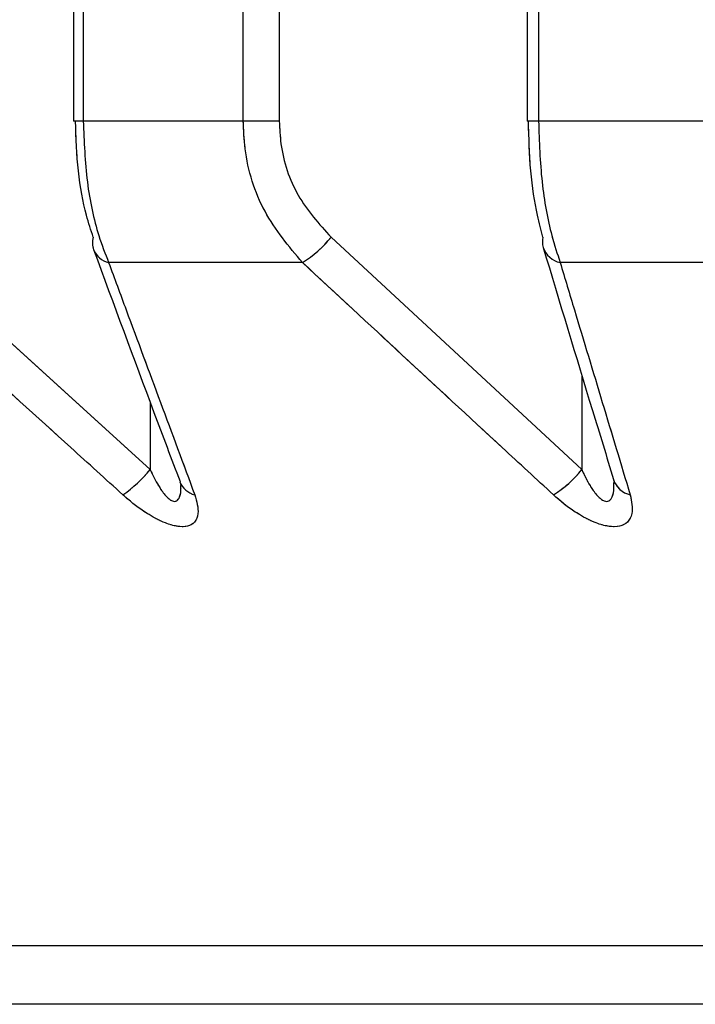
# Paper-space layout 'Dim Drawing' of a CAD drawing. Header units: inches. Extents: x 0.1 to 16.9, y 0.1 to 10.9.
# Tile 23 of 256: x 3.02238 to 3.023, y 3.667966 to 3.66887. Entities that reach past the tile are written whole.
import ezdxf

# ---------------------------------------------------------------- set-up
doc = ezdxf.new("R2010")
doc.units = ezdxf.units.IN
doc.header["$MEASUREMENT"] = 0
doc.linetypes.add('PHANTOM', pattern=[0.49999999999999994, 0.25, -0.05, 0.05, -0.05, 0.05, -0.05])

psp = doc.layouts.new('Dim Drawing')

# ---------------------------------------------------------------- linework, layer by layer
at = {"color": 7, "linetype": 'Continuous', "lineweight": 25}
for p, q in [((3.022428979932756, 3.6731669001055), (3.022428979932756, 3.668777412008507)), ((3.02243795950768, 3.6731669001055), (3.02243795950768, 3.668777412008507)), ((3.022584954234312, 3.668777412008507), (3.022584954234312, 3.6731669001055)), ((3.022618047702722, 3.6731669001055), (3.022618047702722, 3.668777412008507)), ((3.022845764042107, 3.6731669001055), (3.022845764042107, 3.668777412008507)), ((3.022856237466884, 3.6731669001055), (3.022856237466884, 3.668777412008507)), ((3.02243795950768, 3.668777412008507), (3.022428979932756, 3.668777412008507)), ((3.022584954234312, 3.668777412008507), (3.02243795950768, 3.668777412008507)), ((3.022618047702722, 3.668777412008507), (3.022584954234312, 3.668777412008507)), ((3.022856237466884, 3.668777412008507), (3.022845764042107, 3.668777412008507)), ((3.023012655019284, 3.668777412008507), (3.022856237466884, 3.668777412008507)), ((3.022264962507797, 3.66867069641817), (3.022499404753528, 3.668457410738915)), ((3.022665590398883, 3.66867069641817), (3.022895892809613, 3.668457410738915)), ((3.022639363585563, 3.668647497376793), (3.022461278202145, 3.668647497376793)), ((3.023065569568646, 3.668647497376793), (3.022876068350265, 3.668647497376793)), ((3.022895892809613, 3.668544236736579), (3.022895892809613, 3.668457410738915)), ((3.022499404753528, 3.66851938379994), (3.022499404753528, 3.668457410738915)), ((3.037615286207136, 3.668020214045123), (3.020604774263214, 3.668020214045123)), ((3.037485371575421, 3.667966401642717), (3.020734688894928, 3.667966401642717))]:
    psp.add_line(p, q, dxfattribs=at)
at = {"color": 7, "linetype": 'PHANTOM', "lineweight": 18}
for p, q in [((3.022428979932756, 3.6731669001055), (3.022428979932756, 3.668777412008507)), ((3.022428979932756, 3.6731669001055), (3.022428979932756, 3.668777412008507)), ((3.022428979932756, 3.6731669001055), (3.022428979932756, 3.668777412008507)), ((3.02243795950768, 3.6731669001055), (3.02243795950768, 3.668777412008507)), ((3.02243795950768, 3.6731669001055), (3.02243795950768, 3.668777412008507)), ((3.02243795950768, 3.6731669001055), (3.02243795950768, 3.668777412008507)), ((3.022584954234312, 3.668777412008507), (3.022584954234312, 3.6731669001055)), ((3.022584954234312, 3.668777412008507), (3.022584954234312, 3.6731669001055)), ((3.022584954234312, 3.668777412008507), (3.022584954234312, 3.6731669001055)), ((3.022618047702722, 3.6731669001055), (3.022618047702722, 3.668777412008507)), ((3.022618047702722, 3.6731669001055), (3.022618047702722, 3.668777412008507)), ((3.022618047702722, 3.6731669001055), (3.022618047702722, 3.668777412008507)), ((3.022845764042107, 3.6731669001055), (3.022845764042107, 3.668777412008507)), ((3.022845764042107, 3.6731669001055), (3.022845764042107, 3.668777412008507)), ((3.022845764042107, 3.6731669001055), (3.022845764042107, 3.668777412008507)), ((3.022856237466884, 3.6731669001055), (3.022856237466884, 3.668777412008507)), ((3.022856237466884, 3.6731669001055), (3.022856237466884, 3.668777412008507)), ((3.022856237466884, 3.6731669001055), (3.022856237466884, 3.668777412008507)), ((3.02243795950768, 3.668777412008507), (3.022428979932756, 3.668777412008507)), ((3.02243795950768, 3.668777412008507), (3.022428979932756, 3.668777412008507)), ((3.02243795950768, 3.668777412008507), (3.022428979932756, 3.668777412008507)), ((3.022584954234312, 3.668777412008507), (3.02243795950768, 3.668777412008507)), ((3.022584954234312, 3.668777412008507), (3.02243795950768, 3.668777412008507)), ((3.022584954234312, 3.668777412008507), (3.02243795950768, 3.668777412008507)), ((3.022618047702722, 3.668777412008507), (3.022584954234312, 3.668777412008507)), ((3.022618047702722, 3.668777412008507), (3.022584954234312, 3.668777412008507)), ((3.022618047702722, 3.668777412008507), (3.022584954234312, 3.668777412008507)), ((3.022856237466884, 3.668777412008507), (3.022845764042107, 3.668777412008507)), ((3.022856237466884, 3.668777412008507), (3.022845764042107, 3.668777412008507)), ((3.022856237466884, 3.668777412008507), (3.022845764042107, 3.668777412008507)), ((3.023012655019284, 3.668777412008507), (3.022856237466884, 3.668777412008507)), ((3.023012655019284, 3.668777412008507), (3.022856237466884, 3.668777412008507)), ((3.023012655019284, 3.668777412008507), (3.022856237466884, 3.668777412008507)), ((3.022264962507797, 3.66867069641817), (3.022499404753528, 3.668457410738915)), ((3.022264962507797, 3.66867069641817), (3.022499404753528, 3.668457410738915)), ((3.022264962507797, 3.66867069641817), (3.022499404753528, 3.668457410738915)), ((3.022665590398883, 3.66867069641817), (3.022895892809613, 3.668457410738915)), ((3.022665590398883, 3.66867069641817), (3.022895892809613, 3.668457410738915)), ((3.022665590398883, 3.66867069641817), (3.022895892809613, 3.668457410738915)), ((3.022639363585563, 3.668647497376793), (3.022461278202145, 3.668647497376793)), ((3.022639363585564, 3.668647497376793), (3.022461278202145, 3.668647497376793)), ((3.022639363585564, 3.668647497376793), (3.022461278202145, 3.668647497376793)), ((3.023065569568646, 3.668647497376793), (3.022876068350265, 3.668647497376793)), ((3.023065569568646, 3.668647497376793), (3.022876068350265, 3.668647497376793)), ((3.023065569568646, 3.668647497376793), (3.022876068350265, 3.668647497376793)), ((3.022895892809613, 3.668544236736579), (3.022895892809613, 3.668457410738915)), ((3.022895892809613, 3.668544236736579), (3.022895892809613, 3.668457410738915)), ((3.022895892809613, 3.668544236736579), (3.022895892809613, 3.668457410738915)), ((3.022499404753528, 3.66851938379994), (3.022499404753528, 3.668457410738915)), ((3.022499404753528, 3.66851938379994), (3.022499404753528, 3.668457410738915)), ((3.022499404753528, 3.66851938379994), (3.022499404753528, 3.668457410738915)), ((3.037615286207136, 3.668020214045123), (3.020604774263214, 3.668020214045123)), ((3.037615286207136, 3.668020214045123), (3.020604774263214, 3.668020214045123)), ((3.037615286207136, 3.668020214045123), (3.020604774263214, 3.668020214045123)), ((3.037485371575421, 3.667966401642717), (3.020734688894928, 3.667966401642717)), ((3.037485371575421, 3.667966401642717), (3.020734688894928, 3.667966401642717)), ((3.037485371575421, 3.667966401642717), (3.020734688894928, 3.667966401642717))]:
    psp.add_line(p, q, dxfattribs=at)
at = {"color": 7, "linetype": 'Continuous', "lineweight": 25}
for centre, radius, start, end in [((3.022464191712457, 3.668665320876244), 1.783716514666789e-05, 162.4602429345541, 199.4545638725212), ((3.022586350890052, 3.668733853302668), 0.0001013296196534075, 301.5451820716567, 321.4438298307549), ((3.022877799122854, 3.668666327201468), 1.804336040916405e-05, 165.986474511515, 196.1337415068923), ((3.022466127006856, 3.668667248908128), 2.033799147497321e-05, 202.7620370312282, 256.2072136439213), ((3.022880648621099, 3.668668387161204), 2.138602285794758e-05, 199.3155217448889, 257.63309021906), ((3.022406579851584, 3.668532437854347), 0.0001193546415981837, 304.6160501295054, 321.0526053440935), ((3.022816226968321, 3.66852057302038), 0.0001016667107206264, 301.8475294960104, 321.5912048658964), ((3.02254544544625, 3.668453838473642), 2.025892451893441e-05, 202.016589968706, 255.6492443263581), ((3.022945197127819, 3.668454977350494), 2.130404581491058e-05, 198.441378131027, 257.0915196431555)]:
    psp.add_arc(centre, radius, start, end, dxfattribs=at)
at = {"color": 7, "linetype": 'PHANTOM', "lineweight": 18}
for centre, radius, start, end in [((3.022464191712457, 3.668665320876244), 1.783716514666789e-05, 162.4602429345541, 199.4545638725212), ((3.022464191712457, 3.668665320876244), 1.783716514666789e-05, 162.4602429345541, 199.4545638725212), ((3.022464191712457, 3.668665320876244), 1.783716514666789e-05, 162.4602429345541, 199.4545638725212), ((3.022586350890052, 3.668733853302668), 0.0001013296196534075, 301.5451820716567, 321.4438298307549), ((3.022586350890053, 3.668733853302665), 0.0001013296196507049, 301.545182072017, 321.4438298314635), ((3.022586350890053, 3.668733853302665), 0.0001013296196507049, 301.545182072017, 321.4438298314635), ((3.022877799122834, 3.668666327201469), 1.804336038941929e-05, 165.9864744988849, 196.1337415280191), ((3.022877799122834, 3.668666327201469), 1.804336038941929e-05, 165.9864744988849, 196.1337415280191), ((3.022877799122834, 3.668666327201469), 1.804336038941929e-05, 165.9864744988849, 196.1337415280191), ((3.022466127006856, 3.668667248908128), 2.033799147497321e-05, 202.7620370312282, 256.2072136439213), ((3.022466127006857, 3.668667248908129), 2.033799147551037e-05, 202.7620370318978, 256.2072136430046), ((3.022466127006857, 3.668667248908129), 2.033799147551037e-05, 202.7620370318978, 256.2072136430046), ((3.022880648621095, 3.668668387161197), 2.138602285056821e-05, 199.3155217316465, 257.6330902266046), ((3.022880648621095, 3.668668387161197), 2.138602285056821e-05, 199.3155217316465, 257.6330902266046), ((3.022880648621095, 3.668668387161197), 2.138602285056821e-05, 199.3155217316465, 257.6330902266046), ((3.022406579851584, 3.668532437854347), 0.0001193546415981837, 304.6160501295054, 321.0526053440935), ((3.022406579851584, 3.668532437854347), 0.0001193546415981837, 304.6160501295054, 321.0526053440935), ((3.022406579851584, 3.668532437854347), 0.0001193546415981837, 304.6160501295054, 321.0526053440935), ((3.022816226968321, 3.66852057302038), 0.0001016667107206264, 301.8475294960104, 321.5912048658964), ((3.022816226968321, 3.66852057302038), 0.0001016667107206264, 301.8475294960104, 321.5912048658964), ((3.022816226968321, 3.66852057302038), 0.0001016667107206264, 301.8475294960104, 321.5912048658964), ((3.02254544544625, 3.668453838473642), 2.025892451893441e-05, 202.016589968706, 255.6492443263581), ((3.02254544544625, 3.668453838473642), 2.025892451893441e-05, 202.016589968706, 255.6492443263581), ((3.02254544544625, 3.668453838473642), 2.025892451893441e-05, 202.016589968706, 255.6492443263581), ((3.022945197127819, 3.668454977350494), 2.130404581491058e-05, 198.441378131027, 257.0915196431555), ((3.022945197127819, 3.668454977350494), 2.130404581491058e-05, 198.441378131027, 257.0915196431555), ((3.022945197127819, 3.668454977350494), 2.130404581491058e-05, 198.441378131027, 257.0915196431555)]:
    psp.add_arc(centre, radius, start, end, dxfattribs=at)
at = {"color": 7, "linetype": 'Continuous', "lineweight": 25}
for points, knots in [([(3.022447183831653, 3.66867069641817), (3.022445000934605, 3.668677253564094), (3.022439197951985, 3.66869468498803), (3.02243239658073, 3.668730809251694), (3.022431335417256, 3.668761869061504), (3.022430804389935, 3.668777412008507)], [0, 0, 0, 0, 0.2315050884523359, 0.6154298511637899, 0.9999999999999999, 0.9999999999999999, 0.9999999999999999, 0.9999999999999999]), ([(3.02243795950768, 3.668777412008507), (3.022438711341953, 3.668758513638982), (3.02244020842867, 3.668720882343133), (3.022449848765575, 3.668676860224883), (3.022458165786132, 3.668655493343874), (3.022461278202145, 3.668647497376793)], [0, 0, 0, 0, 0.3869935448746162, 0.770599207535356, 0.9999999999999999, 0.9999999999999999, 0.9999999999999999, 0.9999999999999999]), ([(3.022639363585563, 3.668647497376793), (3.022626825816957, 3.66866239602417), (3.022601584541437, 3.668692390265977), (3.02258659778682, 3.668740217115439), (3.022585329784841, 3.668768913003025), (3.022584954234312, 3.668777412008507)], [0, 0, 0, 0, 0.4099050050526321, 0.8252285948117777, 0.9999999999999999, 0.9999999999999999, 0.9999999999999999, 0.9999999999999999]), ([(3.022618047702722, 3.668777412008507), (3.022618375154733, 3.668770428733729), (3.022619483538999, 3.668746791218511), (3.022632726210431, 3.668707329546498), (3.022654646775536, 3.668682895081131), (3.022665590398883, 3.66867069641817)], [0, 0, 0, 0, 0.1735354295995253, 0.5873958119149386, 1, 1, 1, 1]), ([(3.02286029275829, 3.66867069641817), (3.022858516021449, 3.668677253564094), (3.022853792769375, 3.66869468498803), (3.022848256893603, 3.668730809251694), (3.022847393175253, 3.668761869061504), (3.022846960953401, 3.668777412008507)], [0, 0, 0, 0, 0.2315050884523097, 0.6154298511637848, 1, 1, 1, 1]), ([(3.022856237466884, 3.668777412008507), (3.02285687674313, 3.668758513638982), (3.022858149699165, 3.668720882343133), (3.02286634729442, 3.668676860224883), (3.022873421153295, 3.668655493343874), (3.022876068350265, 3.668647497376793)], [0, 0, 0, 0, 0.3869935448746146, 0.7705992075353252, 1, 1, 1, 1]), ([(3.022447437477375, 3.668659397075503), (3.022465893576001, 3.668609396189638), (3.022492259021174, 3.668537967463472), (3.022518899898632, 3.668467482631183), (3.022526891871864, 3.668446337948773)], [0, 0, 0, 0, 0.7000108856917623, 1, 1, 1, 1]), ([(3.022860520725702, 3.668661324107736), (3.022875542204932, 3.668611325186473), (3.022897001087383, 3.668539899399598), (3.022918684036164, 3.668469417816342), (3.022925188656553, 3.668448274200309)], [0, 0, 0, 0, 0.7000121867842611, 1, 1, 1, 1]), ([(3.022474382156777, 3.668434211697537), (3.022458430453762, 3.668448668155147), (3.022380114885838, 3.668519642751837), (3.022301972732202, 3.668590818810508), (3.022239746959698, 3.668647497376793)], [0, 0, 0, 0, 0.203684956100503, 1, 1, 1, 1]), ([(3.022461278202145, 3.668647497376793), (3.022466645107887, 3.668632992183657), (3.022492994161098, 3.668561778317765), (3.022519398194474, 3.668490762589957), (3.022540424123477, 3.668434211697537)], [0, 0, 0, 0, 0.2036849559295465, 1, 1, 1, 1]), ([(3.022869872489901, 3.668434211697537), (3.022854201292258, 3.668448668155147), (3.022777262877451, 3.668519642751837), (3.022700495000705, 3.668590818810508), (3.022639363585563, 3.668647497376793)], [0, 0, 0, 0, 0.2036849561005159, 1, 1, 1, 1]), ([(3.022876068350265, 3.668647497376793), (3.02288043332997, 3.668632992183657), (3.022901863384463, 3.668561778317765), (3.02292333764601, 3.668490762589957), (3.02294043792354, 3.668434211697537)], [0, 0, 0, 0, 0.2036849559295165, 1, 1, 1, 1]), ([(3.022499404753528, 3.668457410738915), (3.022500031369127, 3.668456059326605), (3.022502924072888, 3.668449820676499), (3.022507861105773, 3.66844077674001), (3.022513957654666, 3.668432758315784), (3.022517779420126, 3.668429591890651), (3.022520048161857, 3.668428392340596), (3.022522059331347, 3.668427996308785), (3.02252395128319, 3.668428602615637), (3.022525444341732, 3.668430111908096), (3.02252711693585, 3.668433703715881), (3.022527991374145, 3.66843806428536), (3.022527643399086, 3.668441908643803), (3.022527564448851, 3.668442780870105)], [0, 0, 0, 0, 0.07141714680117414, 0.3296896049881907, 0.4889217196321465, 0.5510511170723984, 0.5873714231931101, 0.6367687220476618, 0.6839317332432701, 0.7353982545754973, 0.7934988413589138, 0.9531480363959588, 1, 1, 1, 1]), ([(3.022895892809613, 3.668457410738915), (3.022896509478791, 3.668456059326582), (3.022899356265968, 3.668449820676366), (3.022904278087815, 3.668440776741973), (3.022910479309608, 3.668432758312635), (3.022914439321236, 3.668429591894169), (3.022916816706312, 3.668428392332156), (3.022918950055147, 3.668427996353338), (3.022920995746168, 3.668428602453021), (3.022922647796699, 3.668430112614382), (3.022924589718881, 3.66843369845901), (3.022925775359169, 3.668438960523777), (3.022925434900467, 3.668443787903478), (3.022925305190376, 3.668445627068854)], [0, 0, 0, 0, 0.06792525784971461, 0.3135696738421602, 0.4650162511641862, 0.524107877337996, 0.5586523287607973, 0.605634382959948, 0.6504913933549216, 0.6994414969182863, 0.7547012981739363, 0.9065445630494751, 1, 1, 1, 1]), ([(3.022526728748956, 3.668445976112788), (3.022526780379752, 3.668445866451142), (3.022527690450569, 3.6684439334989), (3.022527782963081, 3.668442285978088), (3.022527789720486, 3.668442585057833), (3.022527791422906, 3.668442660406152)], [0, 0, 0, 0, 0.04305521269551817, 0.7589131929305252, 1, 1, 1, 1]), ([(3.022925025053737, 3.668447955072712), (3.022925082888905, 3.668447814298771), (3.022925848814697, 3.668445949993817), (3.022925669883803, 3.668444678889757), (3.022925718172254, 3.668445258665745), (3.022925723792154, 3.668445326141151)], [0, 0, 0, 0, 0.06731368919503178, 0.8914522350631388, 1, 1, 1, 1]), ([(3.022540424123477, 3.668434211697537), (3.022542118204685, 3.668428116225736), (3.022544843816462, 3.668418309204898), (3.022541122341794, 3.66840900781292), (3.022534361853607, 3.668404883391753), (3.022524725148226, 3.668404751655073), (3.022512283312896, 3.668408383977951), (3.022496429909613, 3.668416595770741), (3.022483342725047, 3.668426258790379), (3.022475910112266, 3.668432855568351), (3.022474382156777, 3.668434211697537)], [0, 0, 0, 0, 0.2086143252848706, 0.3356401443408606, 0.4424206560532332, 0.5496604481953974, 0.6478447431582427, 0.7774633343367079, 0.9542521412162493, 1, 1, 1, 1]), ([(3.02294043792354, 3.668434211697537), (3.022941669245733, 3.668428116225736), (3.022943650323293, 3.668418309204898), (3.022938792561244, 3.668409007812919), (3.022931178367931, 3.668404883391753), (3.022920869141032, 3.668404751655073), (3.022907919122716, 3.668408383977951), (3.022891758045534, 3.668416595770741), (3.022878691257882, 3.668426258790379), (3.022871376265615, 3.668432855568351), (3.022869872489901, 3.668434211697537)], [0, 0, 0, 0, 0.2086143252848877, 0.335640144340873, 0.4424206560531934, 0.5496604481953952, 0.6478447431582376, 0.7774633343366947, 0.9542521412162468, 1, 1, 1, 1])]:
    psp.add_open_spline(points, degree=3, knots=knots, dxfattribs=at)
at = {"color": 7, "linetype": 'PHANTOM', "lineweight": 18}
for points, knots in [([(3.022447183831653, 3.66867069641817), (3.022445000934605, 3.668677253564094), (3.022439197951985, 3.66869468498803), (3.02243239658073, 3.668730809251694), (3.022431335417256, 3.668761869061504), (3.022430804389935, 3.668777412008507)], [0, 0, 0, 0, 0.2315050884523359, 0.6154298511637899, 0.9999999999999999, 0.9999999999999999, 0.9999999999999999, 0.9999999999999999]), ([(3.022447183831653, 3.66867069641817), (3.022445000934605, 3.668677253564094), (3.022439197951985, 3.66869468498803), (3.02243239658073, 3.668730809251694), (3.022431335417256, 3.668761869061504), (3.022430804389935, 3.668777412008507)], [0, 0, 0, 0, 0.2315050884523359, 0.6154298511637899, 0.9999999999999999, 0.9999999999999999, 0.9999999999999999, 0.9999999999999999]), ([(3.022447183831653, 3.66867069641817), (3.022445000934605, 3.668677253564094), (3.022439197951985, 3.66869468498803), (3.02243239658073, 3.668730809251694), (3.022431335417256, 3.668761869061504), (3.022430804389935, 3.668777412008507)], [0, 0, 0, 0, 0.2315050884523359, 0.6154298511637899, 0.9999999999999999, 0.9999999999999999, 0.9999999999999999, 0.9999999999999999]), ([(3.02243795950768, 3.668777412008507), (3.022438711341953, 3.668758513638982), (3.02244020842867, 3.668720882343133), (3.022449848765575, 3.668676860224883), (3.022458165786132, 3.668655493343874), (3.022461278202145, 3.668647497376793)], [0, 0, 0, 0, 0.3869935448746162, 0.770599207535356, 0.9999999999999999, 0.9999999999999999, 0.9999999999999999, 0.9999999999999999]), ([(3.02243795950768, 3.668777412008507), (3.022438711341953, 3.668758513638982), (3.02244020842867, 3.668720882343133), (3.022449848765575, 3.668676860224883), (3.022458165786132, 3.668655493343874), (3.022461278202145, 3.668647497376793)], [0, 0, 0, 0, 0.3869935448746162, 0.770599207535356, 0.9999999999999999, 0.9999999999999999, 0.9999999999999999, 0.9999999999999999]), ([(3.02243795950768, 3.668777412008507), (3.022438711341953, 3.668758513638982), (3.02244020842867, 3.668720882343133), (3.022449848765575, 3.668676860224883), (3.022458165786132, 3.668655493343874), (3.022461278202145, 3.668647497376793)], [0, 0, 0, 0, 0.3869935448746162, 0.770599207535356, 0.9999999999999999, 0.9999999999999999, 0.9999999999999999, 0.9999999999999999]), ([(3.022639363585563, 3.668647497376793), (3.022626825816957, 3.66866239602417), (3.022601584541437, 3.668692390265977), (3.02258659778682, 3.668740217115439), (3.022585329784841, 3.668768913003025), (3.022584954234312, 3.668777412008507)], [0, 0, 0, 0, 0.4099050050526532, 0.8252285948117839, 0.9999999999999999, 0.9999999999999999, 0.9999999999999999, 0.9999999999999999]), ([(3.022639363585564, 3.668647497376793), (3.022626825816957, 3.66866239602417), (3.022601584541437, 3.668692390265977), (3.02258659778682, 3.668740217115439), (3.022585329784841, 3.668768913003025), (3.022584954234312, 3.668777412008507)], [0, 0, 0, 0, 0.4099050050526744, 0.8252285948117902, 1, 1, 1, 1]), ([(3.022639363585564, 3.668647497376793), (3.022626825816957, 3.66866239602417), (3.022601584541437, 3.668692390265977), (3.02258659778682, 3.668740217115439), (3.022585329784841, 3.668768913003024), (3.022584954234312, 3.668777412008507)], [0, 0, 0, 0, 0.4099050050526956, 0.8252285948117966, 1, 1, 1, 1]), ([(3.022618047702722, 3.668777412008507), (3.022618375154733, 3.668770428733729), (3.022619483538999, 3.668746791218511), (3.022632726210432, 3.668707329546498), (3.022654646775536, 3.668682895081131), (3.022665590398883, 3.66867069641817)], [0, 0, 0, 0, 0.1735354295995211, 0.5873958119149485, 1, 1, 1, 1]), ([(3.022618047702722, 3.668777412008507), (3.022618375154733, 3.668770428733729), (3.022619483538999, 3.668746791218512), (3.022632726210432, 3.668707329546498), (3.022654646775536, 3.668682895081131), (3.022665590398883, 3.66867069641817)], [0, 0, 0, 0, 0.173535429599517, 0.5873958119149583, 1, 1, 1, 1]), ([(3.022618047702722, 3.668777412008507), (3.022618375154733, 3.668770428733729), (3.022619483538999, 3.668746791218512), (3.022632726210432, 3.668707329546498), (3.022654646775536, 3.668682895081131), (3.022665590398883, 3.66867069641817)], [0, 0, 0, 0, 0.1735354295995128, 0.5873958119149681, 1, 1, 1, 1]), ([(3.02286029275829, 3.66867069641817), (3.022858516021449, 3.668677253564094), (3.022853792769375, 3.66869468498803), (3.022848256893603, 3.668730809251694), (3.022847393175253, 3.668761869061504), (3.022846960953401, 3.668777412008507)], [0, 0, 0, 0, 0.2315050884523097, 0.6154298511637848, 1, 1, 1, 1]), ([(3.02286029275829, 3.66867069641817), (3.022858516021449, 3.668677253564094), (3.022853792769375, 3.66869468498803), (3.022848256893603, 3.668730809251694), (3.022847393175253, 3.668761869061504), (3.022846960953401, 3.668777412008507)], [0, 0, 0, 0, 0.2315050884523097, 0.6154298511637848, 1, 1, 1, 1]), ([(3.02286029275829, 3.66867069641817), (3.022858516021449, 3.668677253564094), (3.022853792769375, 3.66869468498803), (3.022848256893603, 3.668730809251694), (3.022847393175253, 3.668761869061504), (3.022846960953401, 3.668777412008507)], [0, 0, 0, 0, 0.2315050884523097, 0.6154298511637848, 1, 1, 1, 1]), ([(3.022856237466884, 3.668777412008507), (3.02285687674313, 3.668758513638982), (3.022858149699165, 3.668720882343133), (3.02286634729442, 3.668676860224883), (3.022873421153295, 3.668655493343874), (3.022876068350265, 3.668647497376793)], [0, 0, 0, 0, 0.3869935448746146, 0.7705992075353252, 1, 1, 1, 1]), ([(3.022856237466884, 3.668777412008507), (3.02285687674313, 3.668758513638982), (3.022858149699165, 3.668720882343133), (3.02286634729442, 3.668676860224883), (3.022873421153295, 3.668655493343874), (3.022876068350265, 3.668647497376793)], [0, 0, 0, 0, 0.3869935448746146, 0.7705992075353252, 1, 1, 1, 1]), ([(3.022856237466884, 3.668777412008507), (3.02285687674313, 3.668758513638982), (3.022858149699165, 3.668720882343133), (3.02286634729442, 3.668676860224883), (3.022873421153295, 3.668655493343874), (3.022876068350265, 3.668647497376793)], [0, 0, 0, 0, 0.3869935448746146, 0.7705992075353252, 1, 1, 1, 1]), ([(3.022447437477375, 3.668659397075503), (3.022465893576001, 3.668609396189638), (3.022492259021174, 3.668537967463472), (3.022518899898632, 3.668467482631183), (3.022526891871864, 3.668446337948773)], [0, 0, 0, 0, 0.7000108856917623, 1, 1, 1, 1]), ([(3.022447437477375, 3.668659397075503), (3.022465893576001, 3.668609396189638), (3.022492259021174, 3.668537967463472), (3.022518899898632, 3.668467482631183), (3.022526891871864, 3.668446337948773)], [0, 0, 0, 0, 0.7000108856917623, 1, 1, 1, 1]), ([(3.022447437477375, 3.668659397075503), (3.022465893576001, 3.668609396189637), (3.022492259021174, 3.668537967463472), (3.022518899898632, 3.668467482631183), (3.022526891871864, 3.668446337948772)], [0, 0, 0, 0, 0.7000108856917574, 1, 1, 1, 1]), ([(3.022860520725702, 3.668661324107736), (3.022875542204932, 3.668611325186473), (3.022897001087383, 3.668539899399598), (3.022918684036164, 3.668469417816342), (3.022925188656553, 3.668448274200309)], [0, 0, 0, 0, 0.700012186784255, 1, 1, 1, 1]), ([(3.022860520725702, 3.668661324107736), (3.022875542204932, 3.668611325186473), (3.022897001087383, 3.668539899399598), (3.022918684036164, 3.668469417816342), (3.022925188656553, 3.668448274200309)], [0, 0, 0, 0, 0.700012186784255, 1, 1, 1, 1]), ([(3.022860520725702, 3.668661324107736), (3.022875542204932, 3.668611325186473), (3.022897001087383, 3.668539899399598), (3.022918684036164, 3.668469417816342), (3.022925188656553, 3.668448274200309)], [0, 0, 0, 0, 0.700012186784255, 1, 1, 1, 1]), ([(3.022474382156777, 3.668434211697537), (3.022458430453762, 3.668448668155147), (3.022380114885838, 3.668519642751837), (3.022301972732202, 3.668590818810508), (3.022239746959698, 3.668647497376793)], [0, 0, 0, 0, 0.203684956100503, 1, 1, 1, 1]), ([(3.022474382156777, 3.668434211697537), (3.022458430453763, 3.668448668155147), (3.022380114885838, 3.668519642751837), (3.022301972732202, 3.668590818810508), (3.022239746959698, 3.668647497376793)], [0, 0, 0, 0, 0.203684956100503, 1, 1, 1, 1]), ([(3.022474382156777, 3.668434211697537), (3.022458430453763, 3.668448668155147), (3.022380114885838, 3.668519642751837), (3.022301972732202, 3.668590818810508), (3.022239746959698, 3.668647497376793)], [0, 0, 0, 0, 0.203684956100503, 1, 1, 1, 1]), ([(3.022461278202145, 3.668647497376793), (3.022466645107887, 3.668632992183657), (3.022492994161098, 3.668561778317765), (3.022519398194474, 3.668490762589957), (3.022540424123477, 3.668434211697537)], [0, 0, 0, 0, 0.2036849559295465, 1, 1, 1, 1]), ([(3.022461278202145, 3.668647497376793), (3.022466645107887, 3.668632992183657), (3.022492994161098, 3.668561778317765), (3.022519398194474, 3.668490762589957), (3.022540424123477, 3.668434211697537)], [0, 0, 0, 0, 0.2036849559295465, 1, 1, 1, 1]), ([(3.022461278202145, 3.668647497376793), (3.022466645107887, 3.668632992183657), (3.022492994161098, 3.668561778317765), (3.022519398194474, 3.668490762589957), (3.022540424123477, 3.668434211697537)], [0, 0, 0, 0, 0.2036849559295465, 1, 1, 1, 1]), ([(3.022869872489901, 3.668434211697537), (3.022854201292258, 3.668448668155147), (3.022777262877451, 3.668519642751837), (3.022700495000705, 3.668590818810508), (3.022639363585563, 3.668647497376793)], [0, 0, 0, 0, 0.2036849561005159, 1, 1, 1, 1]), ([(3.022869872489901, 3.668434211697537), (3.022854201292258, 3.668448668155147), (3.022777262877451, 3.668519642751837), (3.022700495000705, 3.668590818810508), (3.022639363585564, 3.668647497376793)], [0, 0, 0, 0, 0.2036849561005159, 1, 1, 1, 1]), ([(3.022869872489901, 3.668434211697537), (3.022854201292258, 3.668448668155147), (3.022777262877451, 3.668519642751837), (3.022700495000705, 3.668590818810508), (3.022639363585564, 3.668647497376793)], [0, 0, 0, 0, 0.2036849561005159, 1, 1, 1, 1]), ([(3.022876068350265, 3.668647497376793), (3.02288043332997, 3.668632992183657), (3.022901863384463, 3.668561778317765), (3.02292333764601, 3.668490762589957), (3.02294043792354, 3.668434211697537)], [0, 0, 0, 0, 0.2036849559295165, 1, 1, 1, 1]), ([(3.022876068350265, 3.668647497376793), (3.02288043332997, 3.668632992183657), (3.022901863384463, 3.668561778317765), (3.02292333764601, 3.668490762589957), (3.02294043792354, 3.668434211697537)], [0, 0, 0, 0, 0.2036849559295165, 1, 1, 1, 1]), ([(3.022876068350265, 3.668647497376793), (3.02288043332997, 3.668632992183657), (3.022901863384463, 3.668561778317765), (3.02292333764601, 3.668490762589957), (3.02294043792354, 3.668434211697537)], [0, 0, 0, 0, 0.2036849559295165, 1, 1, 1, 1]), ([(3.022499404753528, 3.668457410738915), (3.022500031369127, 3.668456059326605), (3.022502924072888, 3.668449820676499), (3.022507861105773, 3.66844077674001), (3.022513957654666, 3.668432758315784), (3.022517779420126, 3.668429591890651), (3.022520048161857, 3.668428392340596), (3.022522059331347, 3.668427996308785), (3.02252395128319, 3.668428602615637), (3.022525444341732, 3.668430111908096), (3.02252711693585, 3.668433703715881), (3.022527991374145, 3.66843806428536), (3.022527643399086, 3.668441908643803), (3.022527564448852, 3.668442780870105)], [0, 0, 0, 0, 0.07141714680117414, 0.3296896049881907, 0.4889217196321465, 0.5510511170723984, 0.5873714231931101, 0.6367687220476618, 0.6839317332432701, 0.7353982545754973, 0.7934988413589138, 0.9531480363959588, 1, 1, 1, 1]), ([(3.022499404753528, 3.668457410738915), (3.022500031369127, 3.668456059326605), (3.022502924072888, 3.668449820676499), (3.022507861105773, 3.668440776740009), (3.022513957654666, 3.668432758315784), (3.022517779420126, 3.668429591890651), (3.022520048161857, 3.668428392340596), (3.022522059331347, 3.668427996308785), (3.02252395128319, 3.668428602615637), (3.022525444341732, 3.668430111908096), (3.02252711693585, 3.668433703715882), (3.022527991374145, 3.66843806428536), (3.022527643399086, 3.668441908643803), (3.022527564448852, 3.668442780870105)], [0, 0, 0, 0, 0.07141714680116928, 0.3296896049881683, 0.4889217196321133, 0.551051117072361, 0.5873714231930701, 0.6367687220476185, 0.6839317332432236, 0.7353982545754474, 0.79349884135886, 0.9531480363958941, 1, 1, 1, 1]), ([(3.022499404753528, 3.668457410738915), (3.022500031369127, 3.668456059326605), (3.022502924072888, 3.668449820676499), (3.022507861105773, 3.668440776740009), (3.022513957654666, 3.668432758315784), (3.022517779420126, 3.668429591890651), (3.022520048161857, 3.668428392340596), (3.022522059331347, 3.668427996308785), (3.02252395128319, 3.668428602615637), (3.022525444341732, 3.668430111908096), (3.02252711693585, 3.668433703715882), (3.022527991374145, 3.66843806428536), (3.022527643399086, 3.668441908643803), (3.022527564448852, 3.668442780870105)], [0, 0, 0, 0, 0.07141714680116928, 0.3296896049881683, 0.4889217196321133, 0.551051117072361, 0.5873714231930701, 0.6367687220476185, 0.6839317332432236, 0.7353982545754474, 0.79349884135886, 0.9531480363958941, 1, 1, 1, 1]), ([(3.022895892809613, 3.668457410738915), (3.022896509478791, 3.668456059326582), (3.022899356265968, 3.668449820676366), (3.022904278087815, 3.668440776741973), (3.022910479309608, 3.668432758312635), (3.022914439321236, 3.668429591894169), (3.022916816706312, 3.668428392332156), (3.022918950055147, 3.668427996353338), (3.022920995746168, 3.668428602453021), (3.022922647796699, 3.668430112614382), (3.022924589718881, 3.668433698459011), (3.022925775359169, 3.668438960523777), (3.022925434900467, 3.668443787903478), (3.022925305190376, 3.668445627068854)], [0, 0, 0, 0, 0.06792525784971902, 0.3135696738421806, 0.4650162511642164, 0.5241078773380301, 0.5586523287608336, 0.6056343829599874, 0.6504913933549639, 0.6994414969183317, 0.7547012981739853, 0.906544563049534, 1, 1, 1, 1]), ([(3.022895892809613, 3.668457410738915), (3.022896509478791, 3.668456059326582), (3.022899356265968, 3.668449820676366), (3.022904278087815, 3.668440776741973), (3.022910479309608, 3.668432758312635), (3.022914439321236, 3.668429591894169), (3.022916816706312, 3.668428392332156), (3.022918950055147, 3.668427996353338), (3.022920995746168, 3.668428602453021), (3.022922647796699, 3.668430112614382), (3.022924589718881, 3.66843369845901), (3.022925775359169, 3.668438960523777), (3.022925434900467, 3.668443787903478), (3.022925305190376, 3.668445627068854)], [0, 0, 0, 0, 0.06792525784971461, 0.3135696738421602, 0.4650162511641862, 0.524107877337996, 0.5586523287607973, 0.605634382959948, 0.6504913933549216, 0.6994414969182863, 0.7547012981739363, 0.9065445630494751, 1, 1, 1, 1]), ([(3.022895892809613, 3.668457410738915), (3.022896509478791, 3.668456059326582), (3.022899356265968, 3.668449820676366), (3.022904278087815, 3.668440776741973), (3.022910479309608, 3.668432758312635), (3.022914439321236, 3.668429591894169), (3.022916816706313, 3.668428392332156), (3.022918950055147, 3.668427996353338), (3.022920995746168, 3.668428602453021), (3.022922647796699, 3.668430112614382), (3.022924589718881, 3.668433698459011), (3.022925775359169, 3.668438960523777), (3.022925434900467, 3.668443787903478), (3.022925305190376, 3.668445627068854)], [0, 0, 0, 0, 0.06792525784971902, 0.3135696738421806, 0.4650162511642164, 0.5241078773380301, 0.5586523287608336, 0.6056343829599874, 0.6504913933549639, 0.6994414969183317, 0.7547012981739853, 0.906544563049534, 1, 1, 1, 1]), ([(3.022526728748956, 3.668445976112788), (3.022526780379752, 3.668445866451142), (3.022527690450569, 3.668443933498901), (3.022527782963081, 3.668442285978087), (3.022527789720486, 3.668442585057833), (3.022527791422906, 3.668442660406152)], [0, 0, 0, 0, 0.04305521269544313, 0.7589131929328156, 1, 1, 1, 1]), ([(3.022526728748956, 3.668445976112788), (3.022526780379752, 3.668445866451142), (3.022527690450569, 3.6684439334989), (3.022527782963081, 3.668442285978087), (3.022527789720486, 3.668442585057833), (3.022527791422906, 3.668442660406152)], [0, 0, 0, 0, 0.04305521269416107, 0.7589131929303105, 1, 1, 1, 1]), ([(3.022526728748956, 3.668445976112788), (3.022526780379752, 3.668445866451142), (3.022527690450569, 3.668443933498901), (3.022527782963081, 3.668442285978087), (3.022527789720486, 3.668442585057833), (3.022527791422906, 3.668442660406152)], [0, 0, 0, 0, 0.0430552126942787, 0.7589131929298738, 1, 1, 1, 1]), ([(3.022925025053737, 3.668447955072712), (3.022925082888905, 3.668447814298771), (3.022925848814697, 3.668445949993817), (3.022925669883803, 3.668444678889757), (3.022925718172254, 3.668445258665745), (3.022925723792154, 3.668445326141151)], [0, 0, 0, 0, 0.06731368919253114, 0.8914522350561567, 1, 1, 1, 1]), ([(3.022925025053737, 3.668447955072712), (3.022925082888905, 3.668447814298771), (3.022925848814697, 3.668445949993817), (3.022925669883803, 3.668444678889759), (3.022925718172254, 3.668445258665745), (3.022925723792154, 3.668445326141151)], [0, 0, 0, 0, 0.06731368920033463, 0.891452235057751, 1, 1, 1, 1]), ([(3.022925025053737, 3.668447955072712), (3.022925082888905, 3.668447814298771), (3.022925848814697, 3.668445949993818), (3.022925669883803, 3.668444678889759), (3.022925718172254, 3.668445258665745), (3.022925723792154, 3.668445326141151)], [0, 0, 0, 0, 0.06731368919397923, 0.8914522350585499, 1, 1, 1, 1]), ([(3.022540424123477, 3.668434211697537), (3.022542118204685, 3.668428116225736), (3.022544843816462, 3.668418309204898), (3.022541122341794, 3.66840900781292), (3.022534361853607, 3.668404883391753), (3.022524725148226, 3.668404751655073), (3.022512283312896, 3.668408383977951), (3.022496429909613, 3.668416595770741), (3.022483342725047, 3.668426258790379), (3.022475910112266, 3.668432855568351), (3.022474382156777, 3.668434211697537)], [0, 0, 0, 0, 0.2086143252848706, 0.3356401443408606, 0.4424206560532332, 0.5496604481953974, 0.6478447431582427, 0.7774633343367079, 0.9542521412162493, 1, 1, 1, 1]), ([(3.022540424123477, 3.668434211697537), (3.022542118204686, 3.668428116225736), (3.022544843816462, 3.668418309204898), (3.022541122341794, 3.66840900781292), (3.022534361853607, 3.668404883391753), (3.022524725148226, 3.668404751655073), (3.022512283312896, 3.668408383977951), (3.022496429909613, 3.668416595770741), (3.022483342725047, 3.668426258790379), (3.022475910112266, 3.668432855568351), (3.022474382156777, 3.668434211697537)], [0, 0, 0, 0, 0.2086143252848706, 0.3356401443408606, 0.4424206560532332, 0.5496604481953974, 0.6478447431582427, 0.7774633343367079, 0.9542521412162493, 1, 1, 1, 1]), ([(3.022540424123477, 3.668434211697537), (3.022542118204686, 3.668428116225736), (3.022544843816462, 3.668418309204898), (3.022541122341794, 3.66840900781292), (3.022534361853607, 3.668404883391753), (3.022524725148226, 3.668404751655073), (3.022512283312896, 3.668408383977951), (3.022496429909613, 3.668416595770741), (3.022483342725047, 3.668426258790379), (3.022475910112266, 3.668432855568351), (3.022474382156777, 3.668434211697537)], [0, 0, 0, 0, 0.2086143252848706, 0.3356401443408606, 0.4424206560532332, 0.5496604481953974, 0.6478447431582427, 0.7774633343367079, 0.9542521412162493, 1, 1, 1, 1]), ([(3.02294043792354, 3.668434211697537), (3.022941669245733, 3.668428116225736), (3.022943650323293, 3.668418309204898), (3.022938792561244, 3.668409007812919), (3.022931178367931, 3.668404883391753), (3.022920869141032, 3.668404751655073), (3.022907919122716, 3.668408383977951), (3.022891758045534, 3.668416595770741), (3.022878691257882, 3.668426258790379), (3.022871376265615, 3.668432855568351), (3.022869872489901, 3.668434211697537)], [0, 0, 0, 0, 0.2086143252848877, 0.335640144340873, 0.4424206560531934, 0.5496604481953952, 0.6478447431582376, 0.7774633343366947, 0.9542521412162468, 1, 1, 1, 1]), ([(3.02294043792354, 3.668434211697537), (3.022941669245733, 3.668428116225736), (3.022943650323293, 3.668418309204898), (3.022938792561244, 3.668409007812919), (3.022931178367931, 3.668404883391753), (3.022920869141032, 3.668404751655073), (3.022907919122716, 3.668408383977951), (3.022891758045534, 3.668416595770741), (3.022878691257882, 3.668426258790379), (3.022871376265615, 3.668432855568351), (3.022869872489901, 3.668434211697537)], [0, 0, 0, 0, 0.2086143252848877, 0.335640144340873, 0.4424206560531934, 0.5496604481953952, 0.6478447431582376, 0.7774633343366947, 0.9542521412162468, 1, 1, 1, 1]), ([(3.02294043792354, 3.668434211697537), (3.022941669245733, 3.668428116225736), (3.022943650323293, 3.668418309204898), (3.022938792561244, 3.668409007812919), (3.022931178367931, 3.668404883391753), (3.022920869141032, 3.668404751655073), (3.022907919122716, 3.668408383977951), (3.022891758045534, 3.668416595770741), (3.022878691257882, 3.668426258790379), (3.022871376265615, 3.668432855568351), (3.022869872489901, 3.668434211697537)], [0, 0, 0, 0, 0.2086143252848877, 0.335640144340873, 0.4424206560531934, 0.5496604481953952, 0.6478447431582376, 0.7774633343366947, 0.9542521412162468, 1, 1, 1, 1])]:
    psp.add_open_spline(points, degree=3, knots=knots, dxfattribs=at)

doc.saveas('drawing.dxf')
